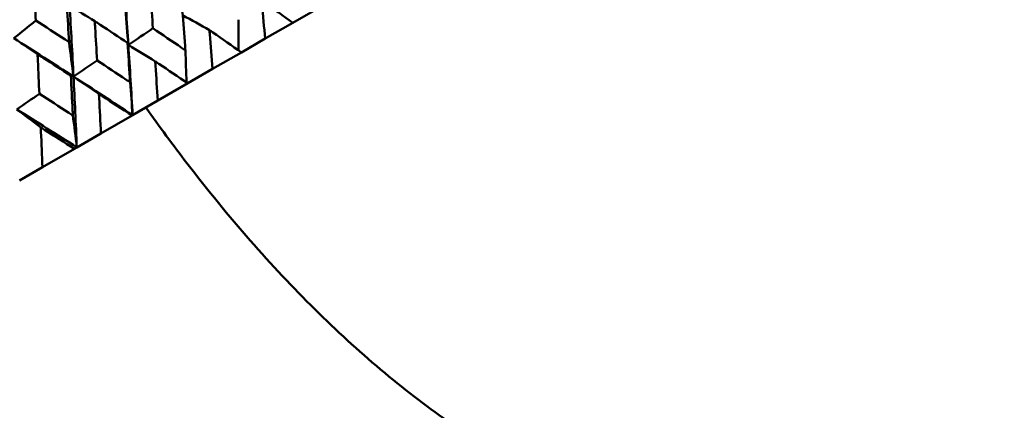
# Model space of a CAD drawing. Header units: millimetres. Extents: x 563 to 2732, y 83 to 2094.
# Tile 39 of 74: x 993.3 to 1009.98, y 157.8 to 164.42. Entities that reach past the tile are written whole.
import ezdxf

# ---------------------------------------------------------------- set-up
doc = ezdxf.new("R2010")
doc.units = ezdxf.units.MM
doc.header["$LTSCALE"] = 10
doc.layers.add('Widoczne (ISO)', color=7, linetype='Continuous', lineweight=50)

msp = doc.modelspace()

# ---------------------------------------------------------------- linework, layer by layer
at = {"layer": 'Widoczne (ISO)'}
for p, q in [((998.312, 164.589), (997.928, 164.368)), ((997.462, 164.098), (997.928, 164.368)), ((997.462, 164.098), (997.059, 163.866)), ((996.571, 163.584), (997.059, 163.866)), ((996.571, 163.584), (996.15, 163.341)), ((995.642, 163.048), (996.15, 163.341)), ((995.642, 163.048), (995.216, 162.802)), ((994.68, 162.492), (995.206, 162.796)), ((995.216, 162.802), (995.206, 162.796)), ((994.68, 162.492), (994.271, 162.256)), ((993.688, 161.919), (994.23, 162.232)), ((994.271, 162.256), (994.23, 162.232)), ((993.688, 161.919), (993.298, 161.694))]:
    msp.add_line(p, q, dxfattribs=at)
msp.add_circle((1001.597, 132.962), 50, dxfattribs=at)
for points in [[(995.144, 163.991), (995.119, 164.388), (995.091, 164.783), (995.063, 165.178)], [(994.215, 163.455), (994.194, 163.854), (994.173, 164.253), (994.149, 164.651)], [(994.575, 164.395), (994.433, 164.481), (994.291, 164.566), (994.149, 164.651)], [(995.093, 164.589), (995.111, 164.389), (995.128, 164.19), (995.144, 163.991)], [(996.518, 164.243), (996.366, 164.328), (996.215, 164.412), (996.063, 164.496)], [(993.204, 164.105), (993.328, 164.205), (993.453, 164.305), (993.577, 164.405)], [(997.009, 164.419), (997.009, 164.247), (997.008, 164.074), (997.007, 163.902)], [(995.144, 163.991), (995.283, 164.085), (995.421, 164.179), (995.56, 164.273)], [(993.605, 163.836), (993.471, 163.926), (993.338, 164.016), (993.204, 164.105)], [(994.215, 163.455), (993.879, 163.672), (993.542, 163.889), (993.204, 164.105)], [(994.14, 164.038), (994.165, 163.843), (994.19, 163.649), (994.215, 163.455)], [(995.144, 163.991), (995.14, 164.003), (995.135, 164.014), (995.131, 164.026)], [(995.599, 163.713), (995.447, 163.806), (995.296, 163.899), (995.144, 163.991)], [(995.216, 162.802), (995.194, 163.199), (995.17, 163.596), (995.144, 163.991)], [(996.11, 163.9), (996.116, 163.718), (996.123, 163.537), (996.129, 163.356)], [(994.215, 163.455), (994.348, 163.546), (994.481, 163.636), (994.614, 163.727)], [(994.215, 163.455), (994.2, 163.46), (994.185, 163.466), (994.17, 163.471)], [(995.216, 162.802), (994.884, 163.02), (994.55, 163.238), (994.215, 163.455)], [(994.645, 163.162), (994.502, 163.26), (994.358, 163.358), (994.215, 163.455)], [(994.271, 162.256), (994.254, 162.656), (994.235, 163.056), (994.215, 163.455)], [(995.173, 163.359), (995.188, 163.173), (995.202, 162.987), (995.216, 162.802)], [(993.255, 162.9), (993.382, 162.988), (993.509, 163.075), (993.636, 163.163)], [(994.271, 162.256), (993.933, 162.471), (993.595, 162.686), (993.255, 162.9)], [(993.661, 162.594), (993.525, 162.696), (993.39, 162.799), (993.255, 162.9)], [(994.203, 162.799), (994.226, 162.618), (994.249, 162.437), (994.271, 162.256)]]:
    msp.add_open_spline(points, degree=3, dxfattribs=at)
for points, knots in [([(993.542, 165.074), (993.544, 165.024), (993.547, 164.973), (993.559, 164.75), (993.568, 164.577), (993.577, 164.405)], [0.04598621, 0.04598621, 0.04598621, 0.04598621, 0.06155279, 0.06155279, 0.11473062, 0.11473062, 0.11473062, 0.11473062]), ([(995.511, 164.936), (995.514, 164.899), (995.517, 164.862), (995.533, 164.641), (995.547, 164.458), (995.56, 164.273)], [0.04993807, 0.04993807, 0.04993807, 0.04993807, 0.0614821, 0.0614821, 0.11877783, 0.11877783, 0.11877783, 0.11877783]), ([(994.14, 164.038), (994.138, 164.065), (994.137, 164.093), (994.124, 164.316), (994.113, 164.512), (994.101, 164.707)], [0.06241522, 0.06241522, 0.06241522, 0.06241522, 0.0708546, 0.0708546, 0.13127416, 0.13127416, 0.13127416, 0.13127416]), ([(997.928, 164.368), (997.771, 164.482), (997.613, 164.596), (997.436, 164.724), (997.417, 164.738), (997.398, 164.751)], [0, 0, 0, 0, 0.06135239, 0.06135239, 0.06879633, 0.06879633, 0.06879633, 0.06879633]), ([(997.398, 164.751), (997.4, 164.728), (997.403, 164.704), (997.424, 164.487), (997.443, 164.293), (997.462, 164.098)], [0.05393723, 0.05393723, 0.05393723, 0.05393723, 0.06137399, 0.06137399, 0.12273355, 0.12273355, 0.12273355, 0.12273355]), ([(996.11, 163.9), (996.108, 163.925), (996.106, 163.951), (996.089, 164.172), (996.074, 164.366), (996.058, 164.561)], [0.05804162, 0.05804162, 0.05804162, 0.05804162, 0.06605559, 0.06605559, 0.12689392, 0.12689392, 0.12689392, 0.12689392]), ([(993.577, 164.405), (993.742, 164.298), (993.906, 164.19), (994.094, 164.068), (994.117, 164.053), (994.14, 164.038)], [0.01044349, 0.01044349, 0.01044349, 0.01044349, 0.07085106, 0.07085106, 0.07930241, 0.07930241, 0.07930241, 0.07930241]), ([(994.575, 164.395), (994.577, 164.358), (994.579, 164.321), (994.593, 164.098), (994.603, 163.913), (994.614, 163.727)], [0.04993807, 0.04993807, 0.04993807, 0.04993807, 0.0614821, 0.0614821, 0.11877783, 0.11877783, 0.11877783, 0.11877783]), ([(995.131, 164.026), (994.977, 164.128), (994.823, 164.231), (994.637, 164.354), (994.606, 164.375), (994.575, 164.395)], [0.00418374, 0.00418374, 0.00418374, 0.00418374, 0.06147247, 0.06147247, 0.07302352, 0.07302352, 0.07302352, 0.07302352]), ([(995.56, 164.273), (995.722, 164.164), (995.884, 164.054), (996.067, 163.929), (996.088, 163.914), (996.11, 163.9)], [0.00523804, 0.00523804, 0.00523804, 0.00523804, 0.06606705, 0.06606705, 0.07409033, 0.07409033, 0.07409033, 0.07409033]), ([(997.059, 163.866), (996.899, 163.978), (996.738, 164.09), (996.557, 164.216), (996.537, 164.23), (996.518, 164.243)], [0, 0, 0, 0, 0.06135239, 0.06135239, 0.06879633, 0.06879633, 0.06879633, 0.06879633]), ([(996.518, 164.243), (996.52, 164.22), (996.522, 164.196), (996.54, 163.976), (996.555, 163.78), (996.571, 163.584)], [0.05393723, 0.05393723, 0.05393723, 0.05393723, 0.06137399, 0.06137399, 0.12273355, 0.12273355, 0.12273355, 0.12273355]), ([(995.173, 163.359), (995.171, 163.385), (995.17, 163.411), (995.156, 163.633), (995.144, 163.83), (995.131, 164.026)], [0.05804162, 0.05804162, 0.05804162, 0.05804162, 0.06605559, 0.06605559, 0.12689392, 0.12689392, 0.12689392, 0.12689392]), ([(993.605, 163.836), (993.607, 163.798), (993.609, 163.76), (993.619, 163.536), (993.628, 163.35), (993.636, 163.163)], [0.04993807, 0.04993807, 0.04993807, 0.04993807, 0.0614821, 0.0614821, 0.11877783, 0.11877783, 0.11877783, 0.11877783]), ([(994.17, 163.471), (994.014, 163.572), (993.857, 163.673), (993.668, 163.795), (993.637, 163.815), (993.605, 163.836)], [0.00418374, 0.00418374, 0.00418374, 0.00418374, 0.06147247, 0.06147247, 0.07302352, 0.07302352, 0.07302352, 0.07302352]), ([(994.614, 163.727), (994.779, 163.619), (994.944, 163.511), (995.13, 163.388), (995.151, 163.373), (995.173, 163.359)], [0.00523804, 0.00523804, 0.00523804, 0.00523804, 0.06606705, 0.06606705, 0.07409033, 0.07409033, 0.07409033, 0.07409033]), ([(996.15, 163.341), (995.987, 163.452), (995.823, 163.562), (995.639, 163.686), (995.619, 163.699), (995.599, 163.713)], [0, 0, 0, 0, 0.06135239, 0.06135239, 0.06879633, 0.06879633, 0.06879633, 0.06879633]), ([(995.599, 163.713), (995.6, 163.689), (995.602, 163.665), (995.617, 163.443), (995.63, 163.246), (995.642, 163.048)], [0.05393723, 0.05393723, 0.05393723, 0.05393723, 0.06137399, 0.06137399, 0.12273355, 0.12273355, 0.12273355, 0.12273355]), ([(994.203, 162.799), (994.202, 162.825), (994.201, 162.851), (994.19, 163.076), (994.18, 163.273), (994.17, 163.471)], [0.05804162, 0.05804162, 0.05804162, 0.05804162, 0.06605559, 0.06605559, 0.12689392, 0.12689392, 0.12689392, 0.12689392]), ([(993.636, 163.163), (993.804, 163.056), (993.971, 162.949), (994.159, 162.828), (994.181, 162.813), (994.203, 162.799)], [0.00523804, 0.00523804, 0.00523804, 0.00523804, 0.06606705, 0.06606705, 0.07409033, 0.07409033, 0.07409033, 0.07409033]), ([(995.206, 162.796), (995.04, 162.905), (994.873, 163.014), (994.686, 163.136), (994.666, 163.149), (994.645, 163.162)], [0, 0, 0, 0, 0.06135239, 0.06135239, 0.06879633, 0.06879633, 0.06879633, 0.06879633]), ([(994.645, 163.162), (994.647, 163.138), (994.648, 163.114), (994.66, 162.891), (994.67, 162.692), (994.68, 162.492)], [0.05393723, 0.05393723, 0.05393723, 0.05393723, 0.06137399, 0.06137399, 0.12273355, 0.12273355, 0.12273355, 0.12273355]), ([(1005.321, 155.566), (1004.498, 155.715), (1003.689, 155.96), (1002.1, 156.644), (1001.32, 157.082), (999.789, 158.152), (999.038, 158.784), (997.565, 160.242), (996.843, 161.067), (995.902, 162.293), (995.671, 162.607), (995.441, 162.932)], [1, 1, 1, 1, 1.1906229, 1.1906229, 1.3812459, 1.3812459, 1.5718688, 1.5718688, 1.7624917, 1.7624917, 1.8252774, 1.8252774, 1.8252774, 1.8252774]), ([(994.23, 162.232), (994.061, 162.34), (993.892, 162.447), (993.702, 162.568), (993.681, 162.581), (993.661, 162.594)], [0, 0, 0, 0, 0.06135239, 0.06135239, 0.06879633, 0.06879633, 0.06879633, 0.06879633]), ([(993.661, 162.594), (993.662, 162.57), (993.663, 162.545), (993.672, 162.321), (993.68, 162.12), (993.688, 161.919)], [0.05393723, 0.05393723, 0.05393723, 0.05393723, 0.06137399, 0.06137399, 0.12273355, 0.12273355, 0.12273355, 0.12273355])]:
    msp.add_open_spline(points, degree=3, knots=knots, dxfattribs=at)

doc.saveas('drawing.dxf')
